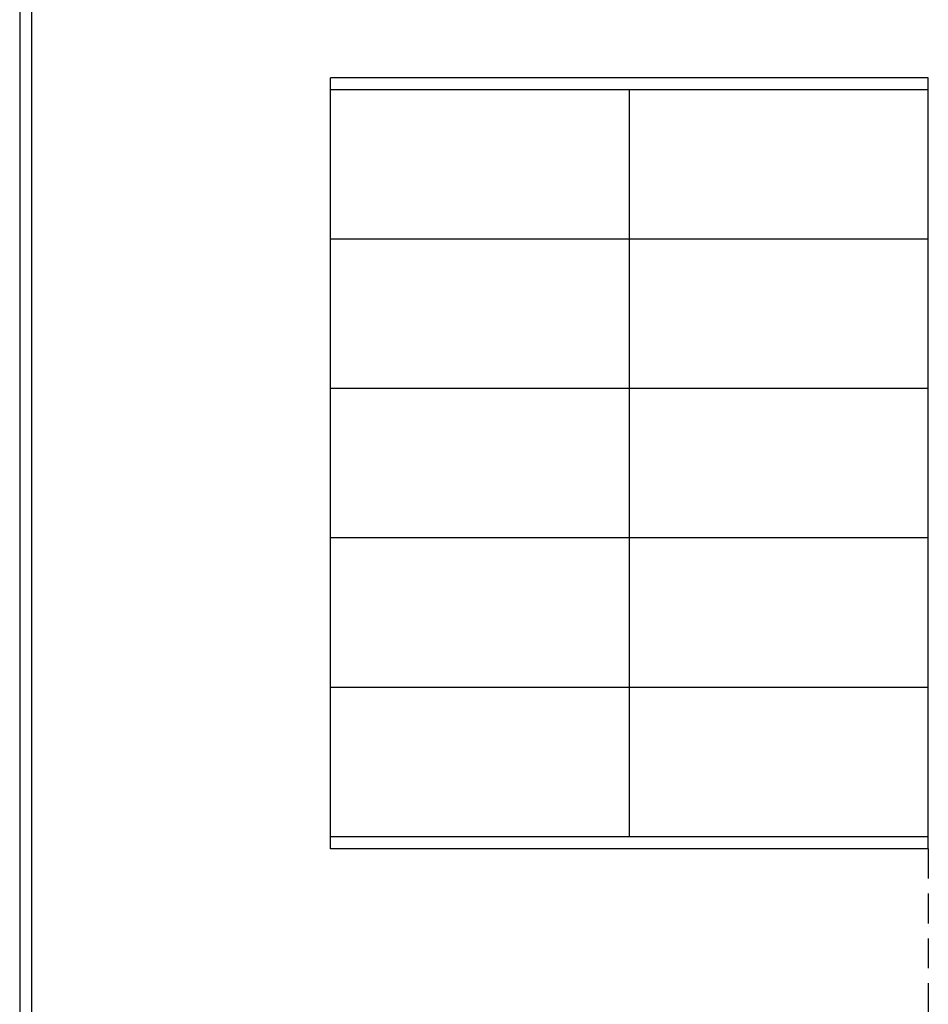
# Model space of a CAD drawing. Extents: x 41755 to 123924, y -112333 to 86187.
# Tile 60 of 256: x 99679 to 101199, y -64995 to -63348. Entities that reach past the tile are written whole.
import ezdxf

# ---------------------------------------------------------------- set-up
doc = ezdxf.new("R2010")
doc.units = 0
doc.header["$LTSCALE"] = 50
doc.linetypes.add('DASHED', pattern=[0.75, 0.5, -0.25])
doc.layers.add('Pzt-chodniki', color=8, linetype='CONTINUOUS')

msp = doc.modelspace()

# ---------------------------------------------------------------- linework, layer by layer
at = {"layer": 'Pzt-chodniki'}
for p, q in [((100198.966, -64735.031), (100198.966, -63445.031)), ((101198.966, -63445.031), (100198.966, -63445.031)), ((101198.966, -64735.031), (101198.966, -63445.031)), ((101198.966, -63465.031), (100198.966, -63465.031)), ((100698.966, -64715.031), (100698.966, -63465.031)), ((101198.966, -63715.031), (100198.966, -63715.031)), ((101198.966, -63965.031), (100198.966, -63965.031)), ((101198.966, -64215.031), (100198.966, -64215.031)), ((101198.966, -64465.031), (100198.966, -64465.031)), ((101198.966, -64715.031), (100198.966, -64715.031)), ((101198.966, -64735.031), (100198.966, -64735.031))]:
    msp.add_line(p, q, dxfattribs=at)
at = {"layer": 'Pzt-chodniki', "linetype": 'DASHED', "ltscale": 2}
msp.add_line((101198.966, -64735.031), (101198.966, -66761.836), dxfattribs=at)
at = {"layer": 'Pzt-chodniki'}
for points in [[(99678.966, -62258.031), (99678.966, -66665.031)], [(99698.966, -62278.031), (99698.966, -66645.031)]]:
    msp.add_lwpolyline(points, dxfattribs=at)

doc.saveas('drawing.dxf')
